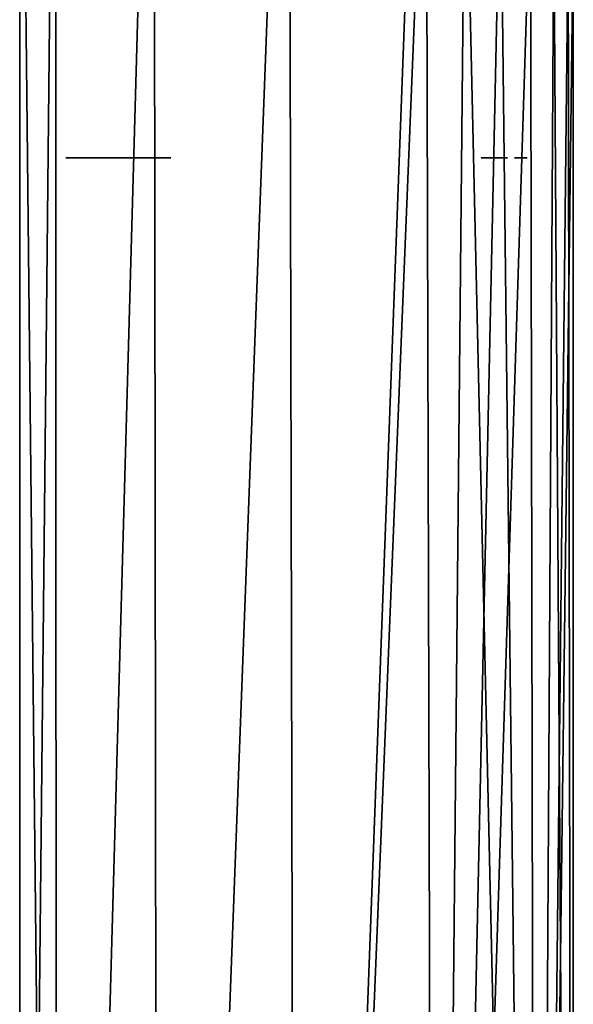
# Model space of a CAD drawing. Header units: millimetres. Extents: x -25 to 228, y -5 to 294.
# Tile 2 of 18: x -21 to 21, y 144 to 219. Entities that reach past the tile are written whole.
import ezdxf

# ---------------------------------------------------------------- set-up
doc = ezdxf.new("R2010")
doc.units = ezdxf.units.MM
doc.header["$LTSCALE"] = 2
for name, color, linetype, lineweight in [('2', 7, 'Continuous', 25), ('23', 7, 'Continuous', 25), ('24', 7, 'Continuous', 25), ('25', 7, 'Continuous', 25), ('3', 7, 'Continuous', 25)]:
    doc.layers.add(name, color=color, linetype=linetype, lineweight=lineweight)

msp = doc.modelspace()

# ---------------------------------------------------------------- linework, layer by layer
at = {"layer": '2', "color": 7, "linetype": 'Continuous', "transparency": 33554687}
for points in [[(-21, 263), (-18.281, 263, -10.335), (-21, 0), (-21, 263)], [(-21, 0), (-18.281, 263, -10.335), (-18.187, 0, -10.5), (-21, 0)], [(-18.281, 263, -10.335), (-10.83, 263, -17.992), (-18.187, 0, -10.5), (-18.281, 263, -10.335)], [(-18.187, 0, -10.5), (-10.83, 263, -17.992), (-10.5, 0, -18.187), (-18.187, 0, -10.5)], [(-10.83, 263, -17.992), (-0.576, 263, -20.992), (-10.5, 0, -18.187), (-10.83, 263, -17.992)], [(-10.5, 0, -18.187), (-0.576, 263, -20.992), (0, 0, -21), (-10.5, 0, -18.187)], [(-0.576, 263, -20.992), (9.828, 263, -18.558), (0, 0, -21), (-0.576, 263, -20.992)], [(9.828, 263, -18.558), (9.828, 241, -18.559), (0, 0, -21), (9.828, 263, -18.558)], [(0, 0, -21), (9.828, 241, -18.559), (10.5, 0, -18.187), (0, 0, -21)], [(10.5, 0, -18.187), (9.828, 241, -18.559), (12.786, 236.414, -16.659), (10.5, 0, -18.187)], [(15.481, 232.465, -14.189), (10.5, 0, -18.187), (12.786, 236.414, -16.659), (15.481, 232.465, -14.189)], [(17.761, 229.277, -11.205), (10.5, 0, -18.187), (15.481, 232.465, -14.189), (17.761, 229.277, -11.205)], [(18.187, 0, -10.5), (10.5, 0, -18.187), (17.761, 229.277, -11.205), (18.187, 0, -10.5)], [(19.51, 226.932, -7.768), (18.187, 0, -10.5), (17.761, 229.277, -11.205), (19.51, 226.932, -7.768)], [(20.62, 225.488, -3.976), (18.187, 0, -10.5), (19.51, 226.932, -7.768), (20.62, 225.488, -3.976)], [(21, 225), (18.187, 0, -10.5), (20.62, 225.488, -3.976), (21, 225)], [(21, 0), (18.187, 0, -10.5), (21, 225), (21, 0)]]:
    msp.add_3dface(points, dxfattribs=at)
at = {"layer": '23', "color": 7, "linetype": 'Continuous', "transparency": 33554687}
for points in [[(-15.383, 208.5, -8.343), (-17.5, 208.5), (-15.51, 208.5, 8.104), (-15.383, 208.5, -8.343)], [(-10, 208.5, 14.361), (-15.383, 208.5, -8.343), (-15.51, 208.5, 8.104), (-10, 208.5, 14.361)], [(-9.879, 208.5, -14.306), (-15.383, 208.5, -8.343), (-10, 208.5, -13.829), (-9.879, 208.5, -14.306)], [(-10, 208.5, -13.829), (-15.383, 208.5, -8.343), (-10, 208.5, 14.361), (-10, 208.5, -13.829)], [(-15.383, 208.5, -8.343), (-9.879, 208.5, -14.306), (-9.879, 208.5, -14.306), (-15.383, 208.5, -8.343)], [(-9.545, 208.5, -14.667), (-9.879, 208.5, -14.306), (-9.879, 208.5, -14.306), (-9.545, 208.5, -14.667)]]:
    msp.add_3dface(points, dxfattribs=at)
at = {"layer": '24', "color": 7, "linetype": 'Continuous', "transparency": 33554687}
msp.add_3dface([(14, 208.5, -4.972), (16, 208.5, -0.5), (14, 208.5, -10.161), (14, 208.5, -4.972)], dxfattribs=at)
at = {"layer": '25', "color": 7, "linetype": 'Continuous', "transparency": 33554687}
msp.add_3dface([(17.5, 208.5), (16.545, 208.5, -5.699), (16.545, 208.5, 5.699), (17.5, 208.5)], dxfattribs=at)
at = {"layer": '3', "color": 7, "linetype": 'Continuous', "transparency": 33554687}
for points in [[(-18.281, 263, 10.335), (-21, 263), (-18.187, 0, 10.5), (-18.281, 263, 10.335)], [(-21, 263), (-21, 0), (-18.187, 0, 10.5), (-21, 263)], [(-10.83, 263, 17.992), (-18.281, 263, 10.335), (-18.187, 0, 10.5), (-10.83, 263, 17.992)], [(-10.5, 0, 18.187), (-10.83, 263, 17.992), (-18.187, 0, 10.5), (-10.5, 0, 18.187)], [(-0.576, 263, 20.992), (-10.83, 263, 17.992), (-10.5, 0, 18.187), (-0.576, 263, 20.992)], [(0, 0, 21), (-0.576, 263, 20.992), (-10.5, 0, 18.187), (0, 0, 21)], [(-0.576, 263, 20.992), (0, 0, 21), (9.828, 241.001, 18.559), (-0.576, 263, 20.992)], [(0, 0, 21), (10.5, 0, 18.187), (9.828, 241.001, 18.559), (0, 0, 21)], [(9.828, 241.001, 18.559), (10.5, 0, 18.187), (12.786, 236.413, 16.659), (9.828, 241.001, 18.559)], [(10.5, 0, 18.187), (18.187, 0, 10.5), (12.786, 236.413, 16.659), (10.5, 0, 18.187)], [(12.786, 236.413, 16.659), (18.187, 0, 10.5), (15.481, 232.465, 14.189), (12.786, 236.413, 16.659)], [(15.481, 232.465, 14.189), (18.187, 0, 10.5), (17.761, 229.277, 11.204), (15.481, 232.465, 14.189)], [(17.761, 229.277, 11.204), (18.187, 0, 10.5), (19.51, 226.932, 7.768), (17.761, 229.277, 11.204)], [(18.187, 0, 10.5), (21, 0), (19.51, 226.932, 7.768), (18.187, 0, 10.5)], [(19.51, 226.932, 7.768), (21, 0), (20.62, 225.488, 3.976), (19.51, 226.932, 7.768)], [(21, 0), (21, 225), (20.62, 225.488, 3.976), (21, 0)]]:
    msp.add_3dface(points, dxfattribs=at)

doc.saveas('drawing.dxf')
